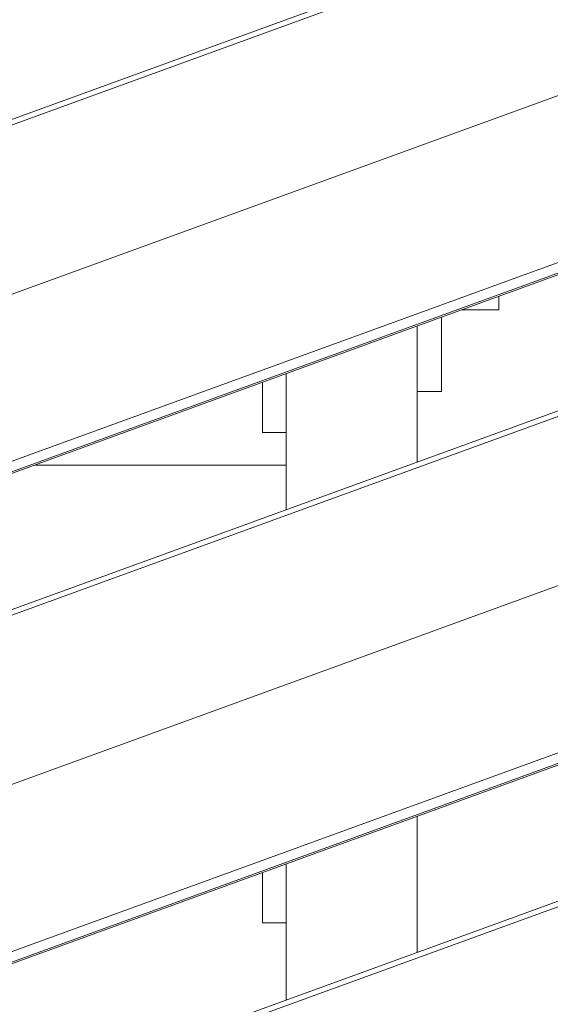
# Model space of a CAD drawing. Header units: millimetres. Extents: x -420 to 420, y -297 to 297.
# Tile 68 of 202: x -46 to -40, y -28 to -15. Entities that reach past the tile are written whole.
import ezdxf

# ---------------------------------------------------------------- set-up
doc = ezdxf.new("R2010")
doc.units = ezdxf.units.MM
doc.header["$MEASUREMENT"] = 0
doc.layers.add('layer 1', color=7, linetype='Continuous')

msp = doc.modelspace()

# ---------------------------------------------------------------- linework, layer by layer
at = {"layer": 'layer 1', "lineweight": 9}
for points in [[(-56.424, -16.5376), (-56.424, -16.5376), (-37.602, -9.6869), (-37.602, -9.6869)], [(-56.3978, -18.7222), (-56.3978, -18.7222), (-37.1234, -11.7097), (-37.1234, -11.7097)], [(-56.387, -18.5684), (-56.387, -18.5684), (-37.639, -11.7447), (-37.639, -11.7447)], [(-37.5972, -11.8595), (-37.5972, -11.8595), (-56.4164, -18.709), (-56.4164, -18.709)], [(-56.2544, -20.4043), (-56.2544, -20.4043), (-36.8538, -13.3431), (-36.8538, -13.3431)], [(-36.9184, -13.2979), (-36.9184, -13.2979), (-56.1926, -20.3161), (-56.1926, -20.3161)], [(-56.424, -22.5377), (-56.424, -22.5377), (-37.602, -15.687), (-37.602, -15.687)], [(-56.3978, -24.7224), (-56.3978, -24.7224), (-37.1234, -17.7098), (-37.1234, -17.7098)], [(-56.387, -24.5686), (-56.387, -24.5686), (-37.639, -17.7448), (-37.639, -17.7448)], [(-37.5972, -17.8596), (-37.5972, -17.8596), (-56.4164, -24.7092), (-56.4164, -24.7092)], [(-40.3567, -19.0509), (-40.3567, -19.0509), (-40.3567, -18.8862), (-40.3567, -18.8862)], [(-41.0567, -20.0509), (-41.0567, -20.0509), (-41.0567, -19.1409), (-41.0567, -19.1409)], [(-40.8089, -19.0509), (-40.8089, -19.0509), (-40.3567, -19.0509), (-40.3567, -19.0509)], [(-41.3567, -19.2501), (-41.3567, -19.2501), (-41.3567, -20.9141), (-41.3567, -20.9141)], [(-56.2544, -26.4044), (-56.2544, -26.4044), (-36.8538, -19.3433), (-36.8538, -19.3433)], [(-36.9184, -19.2981), (-36.9184, -19.2981), (-56.1926, -26.3162), (-56.1926, -26.3162)], [(-42.9567, -19.8321), (-42.9567, -19.8321), (-42.9567, -21.4967), (-42.9567, -21.4967)], [(-43.2467, -19.9377), (-43.2467, -19.9377), (-43.2467, -20.5509), (-43.2467, -20.5509)], [(-41.3567, -20.0509), (-41.3567, -20.0509), (-41.0567, -20.0509), (-41.0567, -20.0509)], [(-43.2467, -20.5509), (-43.2467, -20.5509), (-42.9567, -20.5509), (-42.9567, -20.5509)], [(-42.9567, -20.9509), (-42.9567, -20.9509), (-46.0314, -20.9509), (-46.0314, -20.9509)], [(-56.424, -28.5378), (-56.424, -28.5378), (-37.602, -21.6871), (-37.602, -21.6871)], [(-56.3978, -30.7225), (-56.3978, -30.7225), (-37.1234, -23.7099), (-37.1234, -23.7099)], [(-56.387, -30.5687), (-56.387, -30.5687), (-37.639, -23.7449), (-37.639, -23.7449)], [(-37.5972, -23.8597), (-37.5972, -23.8597), (-56.4164, -30.7093), (-56.4164, -30.7093)], [(-36.9184, -25.2982), (-36.9184, -25.2982), (-56.1926, -32.3163), (-56.1926, -32.3163)], [(-41.3567, -25.2502), (-41.3567, -25.2502), (-41.3567, -26.9142), (-41.3567, -26.9142)], [(-56.2544, -32.4045), (-56.2544, -32.4045), (-36.8538, -25.3434), (-36.8538, -25.3434)], [(-42.9567, -25.8322), (-42.9567, -25.8322), (-42.9567, -27.4968), (-42.9567, -27.4968)], [(-43.2467, -25.9378), (-43.2467, -25.9378), (-43.2467, -26.551), (-43.2467, -26.551)], [(-43.2467, -26.551), (-43.2467, -26.551), (-42.9567, -26.551), (-42.9567, -26.551)]]:
    msp.add_open_spline(points, degree=3, dxfattribs=at)

doc.saveas('drawing.dxf')
